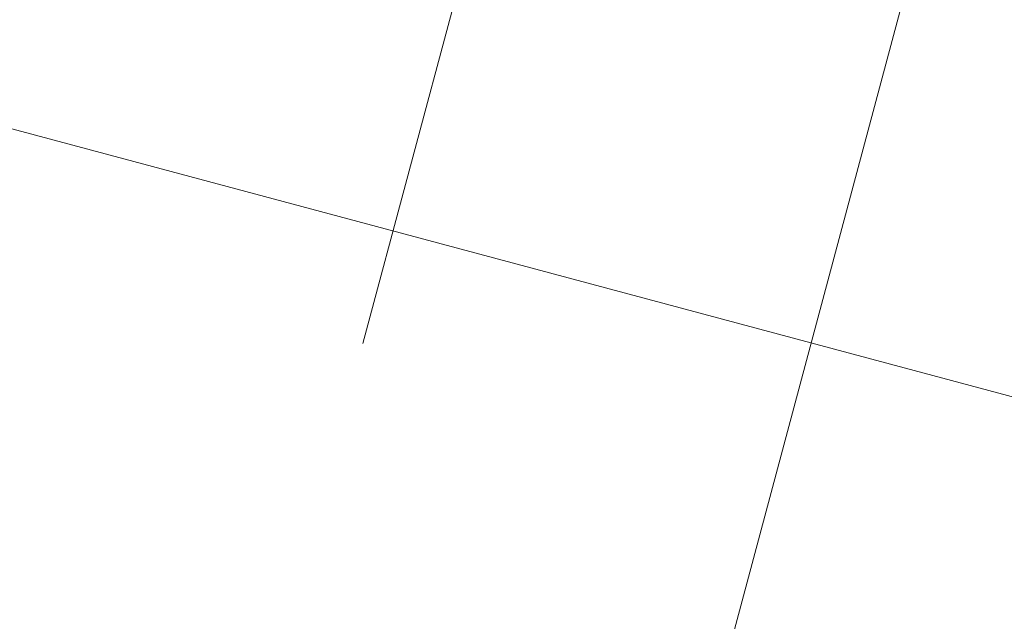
# Model space of a CAD drawing. Header units: millimetres. Extents: x -62314 to 79800, y -34032 to 28340.
# Tile 97 of 256: x 64568 to 64796, y -20215 to -20076. Entities that reach past the tile are written whole.
import ezdxf

# ---------------------------------------------------------------- set-up
doc = ezdxf.new("R2010")
doc.units = ezdxf.units.MM
doc.header["$LTSCALE"] = 508
doc.header["$PDMODE"] = 1
doc.header["$PDSIZE"] = -2
doc.linetypes.add('Dash Style-6', pattern=[1.04164, 0.625, -0.20828, 0.06943, -0.13893])
doc.layers.get('0').update_dxf_attribs({"lineweight": 0})
doc.layers.get('DEFPOINTS').update_dxf_attribs({"lineweight": 0})
for name, color, linetype, lineweight in [('(00) tekening-stramien-algemeen', 7, 'Dash Style-6', 0), ('(__) constructies_materialen-Xh2 staalproducten', 1, 'Continuous', 0), ('Dimension', 7, 'Continuous', 0), ('None', 7, 'Continuous', 0)]:
    doc.layers.add(name, color=color, linetype=linetype, lineweight=lineweight)
doc.styles.add('Helvetica', font='Helvetica')
doc.dimstyles.new('KE __', dxfattribs={"dimtxt": 151.308594, "dimasz": 50.074463, "dimexe": 125, "dimexo": 500, "dimgap": 25, "dimtad": 1, "dimdec": 1, "dimtxsty": 'Helvetica', "dimblk": 'DOT', "dimblk1": 'DOT', "dimblk2": 'DOT', "dimcen": 0, "dimdle": 100, "dimazin": 0, "dimtfac": 0.8, "dimtdec": 1, "dimtix": 1, "dimtmove": 0, "dimatfit": 0, "dimldrblk": 'DOT', "dimfxl": 150, "dimfxlon": 1, "dimfrac": 2, "dimtolj": 1, "dimarcsym": 0})

# ---------------------------------------------------------------- blocks, each defined once
blk = doc.blocks.new('_Dot')
at = {"color": 0, "linetype": 'ByBlock', "lineweight": -2}
blk.add_line((-0.5, 0), (-1, 0), dxfattribs=at)
at = {"color": 0, "linetype": 'ByBlock', "const_width": 0.5}
blk.add_lwpolyline([(-0.25, 0, 1), (0.25, 0, 1)], format="xyb", close=True, dxfattribs=at)
blk = doc.blocks.new('*D186')
at = {"layer": 'DEFPOINTS', "color": 0, "transparency": 33554687}
for p in [(20549.99, 8366.67), (23381.55, 8366.67), (20322.67, 3887)]:
    blk.add_point(p, dxfattribs=at)
at = {"layer": 'Dimension', "color": 0, "lineweight": -2, "transparency": 33554687}
for p, q in [((23231.55, 8366.67), (23506.55, 8366.67)), ((23381.55, 3937.07), (23381.55, 8316.59)), ((23231.55, 3887), (23506.55, 3887))]:
    blk.add_line(p, q, dxfattribs=at)
at = {"layer": 'Dimension', "color": 0, "lineweight": -2, "xscale": 50.07446289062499, "yscale": 50.07446289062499, "zscale": 50.07446289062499}
for p, rotation in [((23381.55, 8366.67), 90), ((23381.55, 3887), 270)]:
    blk.add_blockref('_Dot', p, dxfattribs=dict(at, rotation=rotation))
at = {"layer": 'Dimension', "color": 0, "lineweight": 0, "transparency": 33554687, "insert": (23280.89, 6126.83), "char_height": 151.309, "attachment_point": 5, "rotation": 90, "style": 'Helvetica'}
blk.add_mtext('\\A1;4480', dxfattribs=at)
blk = doc.blocks.new('bu-b-10')
at = {"layer": 'None', "color": 7, "linetype": 'Continuous', "lineweight": 0, "transparency": 33554687}
blk.add_point((0, 0), dxfattribs=at)
blk = doc.blocks.new('Group-176-1')
at = {"layer": '(00) tekening-stramien-algemeen', "color": 2, "lineweight": 0, "transparency": 33554687}
blk.add_line((71014.45, -2704.92), (-1884.52, -2704.93), dxfattribs=at)
blk = doc.blocks.new('Stramien blok B')
at = {"layer": '(00) tekening-stramien-algemeen', "color": 2, "lineweight": 0, "transparency": 33554687}
blk.add_line((67659.99, 1818.88), (67659.99, -14997.57), dxfattribs=at)
at = {"layer": 'None', "color": 17, "transparency": 33554687}
blk.add_blockref('Group-176-1', (0, 0), dxfattribs=at)
blk = doc.blocks.new('blok b-v1-gevel_constructie')
at = {"layer": 'Dimension', "color": 17, "lineweight": 0, "transparency": 33554687}
dim = blk.add_linear_dim(base=(23381.55, 8366.67), p1=(20322.67, 3887), p2=(20549.99, 8366.67), angle=270, dimstyle='KE __', override={"dimgap": 25, "dimdec": 0, "dimpost": '<>', "dimtxsty": 'Helvetica', "dimtmove": 2}, dxfattribs=at)
dim.commit()
dim.dimension.update_dxf_attribs({"geometry": '*D186', "text_midpoint": (23280.89, 6126.83)})
blk = doc.blocks.new('blok B 01 (2D)')
at = {"layer": '(__) constructies_materialen-Xh2 staalproducten', "color": 3, "lineweight": 0, "transparency": 33554687}
blk.add_line((68030, 8520.64), (68030, 8140.04), dxfattribs=at)
at = {"layer": 'None', "color": 17, "transparency": 33554687, "rotation": 90}
blk.add_blockref('bu-b-10', (68046.99, 8444.05), dxfattribs=at)
at = {"layer": 'None', "color": 17, "transparency": 33554687}
blk.add_blockref('blok b-v1-gevel_constructie', (47480.01, -0.02), dxfattribs=at)

msp = doc.modelspace()

# ---------------------------------------------------------------- block references
at = {"layer": 'None', "color": 17, "transparency": 33554687}
for name, p, rotation in [('blok B 01 (2D)', (-3125.94, -10622.93), 344.9999999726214), ('Stramien blok B', (0, 0), 344.9999645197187)]:
    msp.add_blockref(name, p, dxfattribs=dict(at, rotation=rotation))

doc.saveas('drawing.dxf')
